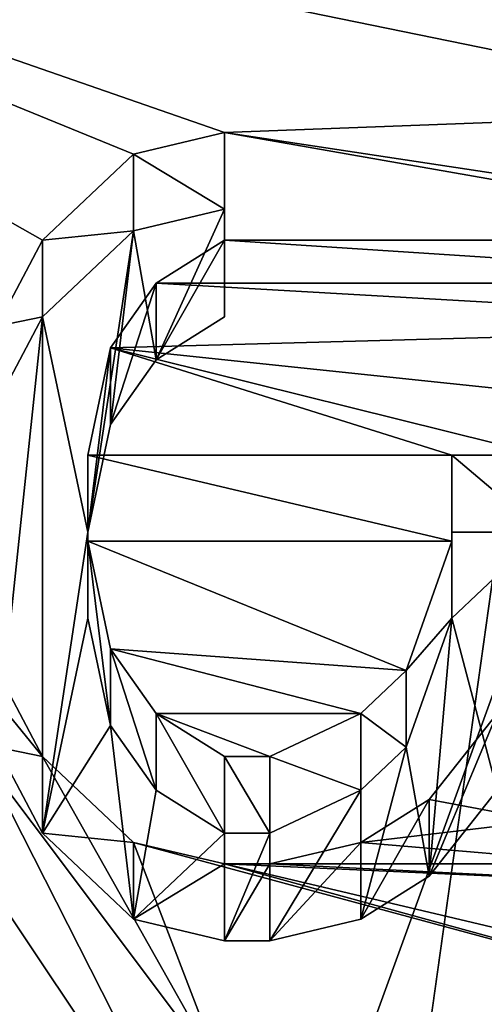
# Model space of a CAD drawing. Header units: millimetres. Extents: x -106 to 241, y -380 to 275.
# Tile 121 of 205: x 10.35 to 11.92, y 19.85 to 23.16. Entities that reach past the tile are written whole.
import ezdxf

# ---------------------------------------------------------------- set-up
doc = ezdxf.new("R2010")
doc.units = ezdxf.units.MM
doc.header["$LTSCALE"] = 65.185185
for name, color, linetype in [('1', 7, 'CONTINUOUS'), ('1099', 7, 'CONTINUOUS'), ('178', 7, 'CONTINUOUS'), ('181', 7, 'CONTINUOUS'), ('185', 7, 'CONTINUOUS'), ('461', 7, 'CONTINUOUS'), ('462', 7, 'CONTINUOUS'), ('463', 7, 'CONTINUOUS'), ('464', 7, 'CONTINUOUS'), ('465', 7, 'CONTINUOUS'), ('466', 7, 'CONTINUOUS'), ('469', 7, 'CONTINUOUS'), ('470', 7, 'CONTINUOUS'), ('471', 7, 'CONTINUOUS'), ('472', 7, 'CONTINUOUS'), ('473', 7, 'CONTINUOUS'), ('474', 7, 'CONTINUOUS'), ('475', 7, 'CONTINUOUS'), ('476', 7, 'CONTINUOUS'), ('477', 7, 'CONTINUOUS'), ('478', 7, 'CONTINUOUS'), ('479', 7, 'CONTINUOUS'), ('480', 7, 'CONTINUOUS'), ('481', 7, 'CONTINUOUS'), ('521', 7, 'CONTINUOUS'), ('728', 7, 'CONTINUOUS'), ('764', 7, 'CONTINUOUS'), ('79', 7, 'CONTINUOUS'), ('84', 7, 'CONTINUOUS'), ('946', 7, 'CONTINUOUS'), ('947', 7, 'CONTINUOUS'), ('948', 7, 'CONTINUOUS'), ('949', 7, 'CONTINUOUS'), ('950', 7, 'CONTINUOUS'), ('951', 7, 'CONTINUOUS'), ('952', 7, 'CONTINUOUS'), ('956', 7, 'CONTINUOUS'), ('957', 7, 'CONTINUOUS'), ('958', 7, 'CONTINUOUS'), ('959', 7, 'CONTINUOUS'), ('960', 7, 'CONTINUOUS'), ('961', 7, 'CONTINUOUS'), ('962', 7, 'CONTINUOUS'), ('963', 7, 'CONTINUOUS'), ('964', 7, 'CONTINUOUS'), ('965', 7, 'CONTINUOUS'), ('966', 7, 'CONTINUOUS'), ('967', 7, 'CONTINUOUS'), ('968', 7, 'CONTINUOUS'), ('969', 7, 'CONTINUOUS'), ('970', 7, 'CONTINUOUS'), ('971', 7, 'CONTINUOUS'), ('972', 7, 'CONTINUOUS')]:
    doc.layers.add(name, color=color, linetype=linetype)

msp = doc.modelspace()

# ---------------------------------------------------------------- linework, layer by layer
at = {"layer": '1', "linetype": 'CONTINUOUS'}
for points in [[(-77.0064, 40), (77.0064, 40), (-2.5451, 1.1668), (-77.0064, 40)], [(-2.5451, 1.1668), (77.0064, 40), (0, 1), (-2.5451, 1.1668)], [(0, 1), (77.0064, 40), (2.5451, 1.1668), (0, 1)], [(2.5451, 1.1668), (77.0064, 40), (78.8336, 11.2096), (2.5451, 1.1668)]]:
    msp.add_3dface(points, dxfattribs=at)
at = {"layer": '1099', "linetype": 'CONTINUOUS'}
for points in [[(10.7348, 22.4527, 82.8357), (11.0415, 22.5252, 82.8162), (10.8114, 22.0175, 82.9523), (10.7348, 22.4527, 82.8357)], [(11.0415, 22.5252, 82.8162), (11.0415, 22.1626, 82.9134), (10.8114, 22.0175, 82.9523), (11.0415, 22.5252, 82.8162)], [(10.428, 22.1626, 82.9134), (10.7348, 22.4527, 82.8357), (10.5814, 21.4373, 83.1077), (10.428, 22.1626, 82.9134)], [(10.7348, 22.4527, 82.8357), (10.6581, 21.7999, 83.0106), (10.5814, 21.4373, 83.1077), (10.7348, 22.4527, 82.8357)], [(10.7348, 22.4527, 82.8357), (10.8114, 22.0175, 82.9523), (10.6581, 21.7999, 83.0106), (10.7348, 22.4527, 82.8357)], [(10.428, 20.422, 83.3798), (10.2747, 20.7121, 83.3021), (10.428, 22.1626, 82.9134), (10.428, 20.422, 83.3798)], [(10.2747, 20.7121, 83.3021), (10.2747, 21.8725, 82.9911), (10.428, 22.1626, 82.9134), (10.2747, 20.7121, 83.3021)], [(10.428, 20.422, 83.3798), (10.428, 22.1626, 82.9134), (10.5814, 21.4373, 83.1077), (10.428, 20.422, 83.3798)], [(10.428, 20.422, 83.3798), (10.5814, 21.4373, 83.1077), (10.5814, 21.1472, 83.1855), (10.428, 20.422, 83.3798)], [(11.9617, 20.567, 83.3409), (11.8083, 21.1472, 83.1855), (12.115, 21.4373, 83.1077), (11.9617, 20.567, 83.3409)], [(11.8083, 21.1472, 83.1855), (11.8083, 21.4373, 83.1077), (12.115, 21.4373, 83.1077), (11.8083, 21.1472, 83.1855)], [(10.428, 20.422, 83.3798), (10.5814, 21.1472, 83.1855), (10.6581, 20.7846, 83.2826), (10.428, 20.422, 83.3798)], [(11.7316, 20.2769, 83.4187), (11.6549, 20.7121, 83.3021), (11.8083, 21.1472, 83.1855), (11.7316, 20.2769, 83.4187)], [(11.9617, 20.567, 83.3409), (11.7316, 20.2769, 83.4187), (11.8083, 21.1472, 83.1855), (11.9617, 20.567, 83.3409)], [(10.7348, 20.1319, 83.4575), (10.428, 20.422, 83.3798), (10.6581, 20.7846, 83.2826), (10.7348, 20.1319, 83.4575)], [(10.7348, 20.1319, 83.4575), (10.6581, 20.7846, 83.2826), (10.8114, 20.567, 83.3409), (10.7348, 20.1319, 83.4575)], [(11.7316, 20.2769, 83.4187), (11.5016, 20.1319, 83.4575), (11.6549, 20.7121, 83.3021), (11.7316, 20.2769, 83.4187)], [(11.5016, 20.1319, 83.4575), (11.5016, 20.567, 83.3409), (11.6549, 20.7121, 83.3021), (11.5016, 20.1319, 83.4575)], [(10.7348, 20.1319, 83.4575), (10.8114, 20.567, 83.3409), (11.0415, 20.422, 83.3798), (10.7348, 20.1319, 83.4575)], [(11.5016, 20.1319, 83.4575), (11.1949, 20.0594, 83.477), (11.5016, 20.567, 83.3409), (11.5016, 20.1319, 83.4575)], [(11.1949, 20.0594, 83.477), (11.1949, 20.422, 83.3798), (11.5016, 20.567, 83.3409), (11.1949, 20.0594, 83.477)], [(11.0415, 20.0594, 83.477), (10.7348, 20.1319, 83.4575), (11.0415, 20.422, 83.3798), (11.0415, 20.0594, 83.477)], [(11.1949, 20.0594, 83.477), (11.0415, 20.0594, 83.477), (11.1949, 20.422, 83.3798), (11.1949, 20.0594, 83.477)], [(11.0415, 20.0594, 83.477), (11.0415, 20.422, 83.3798), (11.1949, 20.422, 83.3798), (11.0415, 20.0594, 83.477)]]:
    msp.add_3dface(points, dxfattribs=at)
at = {"layer": '178', "linetype": 'CONTINUOUS'}
for points in [[(15.6, 20.5, 65.5), (11.0309, 31.5309, 65.5), (15.6, 20.5, 63.5536), (15.6, 20.5, 65.5)], [(15.6, 20.5, 63.5536), (11.0309, 31.5309, 65.5), (11.0309, 31.5309, 63.5536), (15.6, 20.5, 63.5536)]]:
    msp.add_3dface(points, dxfattribs=at)
at = {"layer": '181', "linetype": 'CONTINUOUS'}
for points in [[(15.6, 20.5, 65.5), (15.6, 20.5, 63.5536), (11.0309, 9.4691, 63.5536), (15.6, 20.5, 65.5)], [(11.0309, 9.4691, 65.5), (15.6, 20.5, 65.5), (11.0309, 9.4691, 63.5536), (11.0309, 9.4691, 65.5)]]:
    msp.add_3dface(points, dxfattribs=at)
at = {"layer": '185', "linetype": 'CONTINUOUS'}
for points in [[(11.9536, 32.4466, 62.5), (16.9, 20.5, 62.5), (11.5241, 32.0174, 62.5), (11.9536, 32.4466, 62.5)], [(16.9, 20.5, 62.5), (16.2928, 20.5, 62.5), (11.5241, 32.0174, 62.5), (16.9, 20.5, 62.5)], [(16.2928, 20.5, 62.5), (11.9536, 8.5534, 62.5), (11.5241, 8.9826, 62.5), (16.2928, 20.5, 62.5)]]:
    msp.add_3dface(points, dxfattribs=at)
at = {"layer": '461', "linetype": 'CONTINUOUS'}
for points in [[(15.7033, 20.5, 68.2033), (11.2733, 31.7733, 68.4429), (11.1039, 31.6039, 68.2033), (15.7033, 20.5, 68.2033)], [(15.9429, 20.5, 68.4429), (11.2733, 31.7733, 68.4429), (15.7033, 20.5, 68.2033), (15.9429, 20.5, 68.4429)]]:
    msp.add_3dface(points, dxfattribs=at)
at = {"layer": '462', "linetype": 'CONTINUOUS'}
for points in [[(15.9429, 20.5, 68.4429), (15.7033, 20.5, 68.2033), (11.1039, 9.3961, 68.2033), (15.9429, 20.5, 68.4429)], [(11.2733, 9.2267, 68.4429), (15.9429, 20.5, 68.4429), (11.1039, 9.3961, 68.2033), (11.2733, 9.2267, 68.4429)]]:
    msp.add_3dface(points, dxfattribs=at)
at = {"layer": '463', "linetype": 'CONTINUOUS'}
for points in [[(16.0014, 20.5, 68.5808), (11.3147, 9.1853, 68.5808), (16.0646, 20.5, 72.2), (16.0014, 20.5, 68.5808)], [(16.0646, 20.5, 72.2), (11.3147, 9.1853, 68.5808), (11.3595, 9.1407, 72.2), (16.0646, 20.5, 72.2)]]:
    msp.add_3dface(points, dxfattribs=at)
at = {"layer": '464', "linetype": 'CONTINUOUS'}
for points in [[(11.3147, 31.8147, 68.5808), (16.0014, 20.5, 68.5808), (11.3595, 31.8593, 72.2), (11.3147, 31.8147, 68.5808)], [(16.0014, 20.5, 68.5808), (16.0646, 20.5, 72.2), (11.3595, 31.8593, 72.2), (16.0014, 20.5, 68.5808)]]:
    msp.add_3dface(points, dxfattribs=at)
at = {"layer": '465', "linetype": 'CONTINUOUS'}
for points in [[(11.2733, 31.7733, 68.4429), (15.9429, 20.5, 68.4429), (11.3147, 31.8147, 68.5808), (11.2733, 31.7733, 68.4429)], [(11.3147, 31.8147, 68.5808), (15.9429, 20.5, 68.4429), (15.9855, 20.5, 68.5061), (11.3147, 31.8147, 68.5808)], [(16.0014, 20.5, 68.5808), (11.3147, 31.8147, 68.5808), (15.9855, 20.5, 68.5061), (16.0014, 20.5, 68.5808)]]:
    msp.add_3dface(points, dxfattribs=at)
at = {"layer": '466', "linetype": 'CONTINUOUS'}
for points in [[(15.9429, 20.5, 68.4429), (11.2733, 9.2267, 68.4429), (15.9855, 20.5, 68.5061), (15.9429, 20.5, 68.4429)], [(11.2733, 9.2267, 68.4429), (11.3147, 9.1853, 68.5808), (16.0014, 20.5, 68.5808), (11.2733, 9.2267, 68.4429)], [(11.2733, 9.2267, 68.4429), (16.0014, 20.5, 68.5808), (15.9855, 20.5, 68.5061), (11.2733, 9.2267, 68.4429)]]:
    msp.add_3dface(points, dxfattribs=at)
at = {"layer": '469', "linetype": 'CONTINUOUS'}
for points in [[(11.0309, 31.5309, 65.5), (15.6, 20.5, 65.5), (11.0625, 31.5625, 68.0654), (11.0309, 31.5309, 65.5)], [(11.0625, 31.5625, 68.0654), (15.6, 20.5, 65.5), (15.6448, 20.5, 68.0654), (11.0625, 31.5625, 68.0654)]]:
    msp.add_3dface(points, dxfattribs=at)
at = {"layer": '470', "linetype": 'CONTINUOUS'}
for points in [[(16.1196, 20.5, 62.6), (11.0498, 31.5498, 63.4536), (11.3983, 31.8983, 62.6), (16.1196, 20.5, 62.6)], [(15.6268, 20.5, 63.4536), (11.0498, 31.5498, 63.4536), (16.1196, 20.5, 62.6), (15.6268, 20.5, 63.4536)]]:
    msp.add_3dface(points, dxfattribs=at)
at = {"layer": '471', "linetype": 'CONTINUOUS'}
for points in [[(15.6, 20.5, 65.5), (11.0309, 9.4691, 65.5), (15.6448, 20.5, 68.0654), (15.6, 20.5, 65.5)], [(15.6448, 20.5, 68.0654), (11.0309, 9.4691, 65.5), (11.0625, 9.4375, 68.0654), (15.6448, 20.5, 68.0654)]]:
    msp.add_3dface(points, dxfattribs=at)
at = {"layer": '472', "linetype": 'CONTINUOUS'}
for points in [[(11.0498, 9.4502, 63.4536), (15.6268, 20.5, 63.4536), (11.3983, 9.1017, 62.6), (11.0498, 9.4502, 63.4536)], [(15.6268, 20.5, 63.4536), (16.1196, 20.5, 62.6), (11.3983, 9.1017, 62.6), (15.6268, 20.5, 63.4536)]]:
    msp.add_3dface(points, dxfattribs=at)
at = {"layer": '473', "linetype": 'CONTINUOUS'}
for points in [[(11.0309, 31.5309, 63.5536), (11.0498, 31.5498, 63.4536), (15.6268, 20.5, 63.4536), (11.0309, 31.5309, 63.5536)], [(15.6, 20.5, 63.5536), (11.0309, 31.5309, 63.5536), (15.6068, 20.5, 63.5018), (15.6, 20.5, 63.5536)], [(11.0309, 31.5309, 63.5536), (15.6268, 20.5, 63.4536), (15.6068, 20.5, 63.5018), (11.0309, 31.5309, 63.5536)]]:
    msp.add_3dface(points, dxfattribs=at)
at = {"layer": '474', "linetype": 'CONTINUOUS'}
for points in [[(11.0309, 9.4691, 63.5536), (15.6, 20.5, 63.5536), (11.0498, 9.4502, 63.4536), (11.0309, 9.4691, 63.5536)], [(11.0498, 9.4502, 63.4536), (15.6, 20.5, 63.5536), (15.6068, 20.5, 63.5018), (11.0498, 9.4502, 63.4536)], [(15.6268, 20.5, 63.4536), (11.0498, 9.4502, 63.4536), (15.6068, 20.5, 63.5018), (15.6268, 20.5, 63.4536)]]:
    msp.add_3dface(points, dxfattribs=at)
at = {"layer": '475', "linetype": 'CONTINUOUS'}
for points in [[(11.1039, 31.6039, 68.2033), (11.0625, 31.5625, 68.0654), (15.6448, 20.5, 68.0654), (11.1039, 31.6039, 68.2033)], [(15.7033, 20.5, 68.2033), (11.1039, 31.6039, 68.2033), (15.6606, 20.5, 68.1401), (15.7033, 20.5, 68.2033)], [(11.1039, 31.6039, 68.2033), (15.6448, 20.5, 68.0654), (15.6606, 20.5, 68.1401), (11.1039, 31.6039, 68.2033)]]:
    msp.add_3dface(points, dxfattribs=at)
at = {"layer": '476', "linetype": 'CONTINUOUS'}
for points in [[(11.1039, 9.3961, 68.2033), (15.7033, 20.5, 68.2033), (11.0625, 9.4375, 68.0654), (11.1039, 9.3961, 68.2033)], [(11.0625, 9.4375, 68.0654), (15.7033, 20.5, 68.2033), (15.6606, 20.5, 68.1401), (11.0625, 9.4375, 68.0654)], [(15.6448, 20.5, 68.0654), (11.0625, 9.4375, 68.0654), (15.6606, 20.5, 68.1401), (15.6448, 20.5, 68.0654)]]:
    msp.add_3dface(points, dxfattribs=at)
at = {"layer": '477', "linetype": 'CONTINUOUS'}
for points in [[(11.5241, 32.0174, 62.5), (16.2928, 20.5, 62.5), (11.3983, 31.8983, 62.6), (11.5241, 32.0174, 62.5)], [(11.3983, 31.8983, 62.6), (16.2928, 20.5, 62.5), (16.1928, 20.5, 62.5268), (11.3983, 31.8983, 62.6)], [(16.1196, 20.5, 62.6), (11.3983, 31.8983, 62.6), (16.1928, 20.5, 62.5268), (16.1196, 20.5, 62.6)]]:
    msp.add_3dface(points, dxfattribs=at)
at = {"layer": '478', "linetype": 'CONTINUOUS'}
for points in [[(16.1196, 20.5, 62.6), (11.5241, 8.9826, 62.5), (11.3983, 9.1017, 62.6), (16.1196, 20.5, 62.6)], [(16.2928, 20.5, 62.5), (11.5241, 8.9826, 62.5), (16.1928, 20.5, 62.5268), (16.2928, 20.5, 62.5)], [(11.5241, 8.9826, 62.5), (16.1196, 20.5, 62.6), (16.1928, 20.5, 62.5268), (11.5241, 8.9826, 62.5)]]:
    msp.add_3dface(points, dxfattribs=at)
at = {"layer": '479', "linetype": 'CONTINUOUS'}
for points in [[(16.3752, 20.5, 72.5), (15.4939, 26.9179, 72.5), (11.5792, 32.0788, 72.5), (16.3752, 20.5, 72.5)], [(15.4939, 14.0821, 72.5), (16.7705, 20.5, 72.5), (11.5792, 8.9212, 72.5), (15.4939, 14.0821, 72.5)], [(16.7705, 20.5, 72.5), (16.3752, 20.5, 72.5), (11.5792, 8.9212, 72.5), (16.7705, 20.5, 72.5)]]:
    msp.add_3dface(points, dxfattribs=at)
at = {"layer": '480', "linetype": 'CONTINUOUS'}
for points in [[(16.0646, 20.5, 72.2), (11.3595, 9.1407, 72.2), (16.3752, 20.5, 72.5), (16.0646, 20.5, 72.2)], [(16.3752, 20.5, 72.5), (11.3595, 9.1407, 72.2), (11.5792, 8.9212, 72.5), (16.3752, 20.5, 72.5)]]:
    msp.add_3dface(points, dxfattribs=at)
at = {"layer": '481', "linetype": 'CONTINUOUS'}
for points in [[(11.3595, 31.8593, 72.2), (16.0646, 20.5, 72.2), (11.5792, 32.0788, 72.5), (11.3595, 31.8593, 72.2)], [(16.0646, 20.5, 72.2), (16.3752, 20.5, 72.5), (11.5792, 32.0788, 72.5), (16.0646, 20.5, 72.2)]]:
    msp.add_3dface(points, dxfattribs=at)
at = {"layer": '521', "linetype": 'CONTINUOUS'}
for points in [[(2.2188, 3.6454, 3.5), (63, 11.6468, 3.5), (1.75, 37.5, 3.5), (2.2188, 3.6454, 3.5)], [(1.75, 37.5, 3.5), (63, 11.6468, 3.5), (63, 37.5, 3.5), (1.75, 37.5, 3.5)]]:
    msp.add_3dface(points, dxfattribs=at)
at = {"layer": '728', "linetype": 'CONTINUOUS'}
for points in [[(12.4217, 23.4367, 83.6073), (12.9585, 22.8565, 83.7627), (7.8012, 23.9104, 83.4804), (12.4217, 23.4367, 83.6073)], [(10.2747, 20.9709, 84.268), (10.428, 20.6808, 84.3457), (7.8012, 23.9104, 83.4804), (10.2747, 20.9709, 84.268)], [(10.428, 20.6808, 84.3457), (11.0415, 19.5929, 84.6372), (7.8012, 23.9104, 83.4804), (10.428, 20.6808, 84.3457)], [(10.428, 22.4214, 83.8793), (10.2747, 22.1313, 83.9571), (7.8012, 23.9104, 83.4804), (10.428, 22.4214, 83.8793)], [(10.7348, 22.7115, 83.8016), (10.428, 22.4214, 83.8793), (7.8012, 23.9104, 83.4804), (10.7348, 22.7115, 83.8016)], [(11.0415, 22.784, 83.7822), (10.7348, 22.7115, 83.8016), (7.8012, 23.9104, 83.4804), (11.0415, 22.784, 83.7822)], [(12.9585, 22.8565, 83.7627), (11.0415, 22.784, 83.7822), (7.8012, 23.9104, 83.4804), (12.9585, 22.8565, 83.7627)], [(10.428, 19.2303, 84.7344), (10.2747, 18.9402, 84.8121), (7.8012, 23.9104, 83.4804), (10.428, 19.2303, 84.7344)], [(10.7348, 19.5204, 84.6567), (10.428, 19.2303, 84.7344), (7.8012, 23.9104, 83.4804), (10.7348, 19.5204, 84.6567)], [(11.0415, 19.5929, 84.6372), (10.7348, 19.5204, 84.6567), (7.8012, 23.9104, 83.4804), (11.0415, 19.5929, 84.6372)], [(12.9585, 22.4939, 83.8599), (11.0415, 22.784, 83.7822), (12.9585, 22.8565, 83.7627), (12.9585, 22.4939, 83.8599)], [(11.0415, 22.4214, 83.8793), (11.0415, 22.784, 83.7822), (13.1119, 22.4214, 83.8793), (11.0415, 22.4214, 83.8793)], [(13.1119, 22.4214, 83.8793), (11.0415, 22.784, 83.7822), (12.9585, 22.4939, 83.8599), (13.1119, 22.4214, 83.8793)], [(10.8114, 22.2763, 83.9182), (11.0415, 22.4214, 83.8793), (13.2652, 22.2763, 83.9182), (10.8114, 22.2763, 83.9182)], [(13.2652, 22.2763, 83.9182), (11.0415, 22.4214, 83.8793), (13.1119, 22.4214, 83.8793), (13.2652, 22.2763, 83.9182)], [(10.6581, 22.0588, 83.9765), (10.8114, 22.2763, 83.9182), (13.3419, 22.1313, 83.9571), (10.6581, 22.0588, 83.9765)], [(13.3419, 22.1313, 83.9571), (10.8114, 22.2763, 83.9182), (13.2652, 22.2763, 83.9182), (13.3419, 22.1313, 83.9571)], [(13.4186, 21.7687, 84.0542), (10.6581, 22.0588, 83.9765), (13.3419, 22.1313, 83.9571), (13.4186, 21.7687, 84.0542)], [(10.5814, 21.6961, 84.0737), (10.6581, 22.0588, 83.9765), (11.8083, 21.6961, 84.0737), (10.5814, 21.6961, 84.0737)], [(11.8083, 21.6961, 84.0737), (10.6581, 22.0588, 83.9765), (12.115, 21.6961, 84.0737), (11.8083, 21.6961, 84.0737)], [(12.115, 21.6961, 84.0737), (10.6581, 22.0588, 83.9765), (13.4186, 21.7687, 84.0542), (12.115, 21.6961, 84.0737)], [(10.5814, 21.406, 84.1514), (10.5814, 21.6961, 84.0737), (11.8083, 21.406, 84.1514), (10.5814, 21.406, 84.1514)], [(11.8083, 21.406, 84.1514), (10.5814, 21.6961, 84.0737), (11.8083, 21.6961, 84.0737), (11.8083, 21.406, 84.1514)], [(10.6581, 21.0434, 84.2486), (10.5814, 21.406, 84.1514), (11.6549, 20.9709, 84.268), (10.6581, 21.0434, 84.2486)], [(11.6549, 20.9709, 84.268), (10.5814, 21.406, 84.1514), (11.8083, 21.406, 84.1514), (11.6549, 20.9709, 84.268)], [(10.8114, 20.8258, 84.3069), (10.6581, 21.0434, 84.2486), (11.5016, 20.8258, 84.3069), (10.8114, 20.8258, 84.3069)], [(11.5016, 20.8258, 84.3069), (10.6581, 21.0434, 84.2486), (11.6549, 20.9709, 84.268), (11.5016, 20.8258, 84.3069)], [(11.0415, 20.6808, 84.3457), (10.8114, 20.8258, 84.3069), (11.1949, 20.6808, 84.3457), (11.0415, 20.6808, 84.3457)], [(11.1949, 20.6808, 84.3457), (10.8114, 20.8258, 84.3069), (11.5016, 20.8258, 84.3069), (11.1949, 20.6808, 84.3457)], [(11.9617, 20.8258, 84.3069), (12.115, 20.4632, 84.404), (11.7316, 20.5357, 84.3846), (11.9617, 20.8258, 84.3069)], [(10.428, 20.6808, 84.3457), (10.7348, 20.3907, 84.4235), (11.0415, 19.5929, 84.6372), (10.428, 20.6808, 84.3457)], [(11.7316, 20.5357, 84.3846), (12.115, 20.4632, 84.404), (11.5016, 20.3907, 84.4235), (11.7316, 20.5357, 84.3846)], [(12.115, 20.4632, 84.404), (12.3451, 20.3182, 84.4429), (11.5016, 20.3907, 84.4235), (12.115, 20.4632, 84.404)], [(10.7348, 20.3907, 84.4235), (11.0415, 20.3182, 84.4429), (13.4186, 19.6654, 84.6178), (10.7348, 20.3907, 84.4235)], [(10.7348, 20.3907, 84.4235), (13.4186, 19.6654, 84.6178), (11.0415, 19.5929, 84.6372), (10.7348, 20.3907, 84.4235)], [(11.5016, 20.3907, 84.4235), (12.3451, 20.3182, 84.4429), (11.1949, 20.3182, 84.4429), (11.5016, 20.3907, 84.4235)], [(11.1949, 20.3182, 84.4429), (12.6518, 20.2456, 84.4623), (11.0415, 20.3182, 84.4429), (11.1949, 20.3182, 84.4429)], [(11.0415, 20.3182, 84.4429), (12.6518, 20.2456, 84.4623), (13.802, 19.6654, 84.6178), (11.0415, 20.3182, 84.4429)], [(13.802, 19.6654, 84.6178), (13.4186, 19.6654, 84.6178), (11.0415, 20.3182, 84.4429), (13.802, 19.6654, 84.6178)], [(12.3451, 20.3182, 84.4429), (12.6518, 20.2456, 84.4623), (11.1949, 20.3182, 84.4429), (12.3451, 20.3182, 84.4429)]]:
    msp.add_3dface(points, dxfattribs=at)
at = {"layer": '764', "linetype": 'CONTINUOUS'}
for points in [[(14.213, 37.4451, 82.5196), (0, 42.6294, 81.5704), (0.002, -63.8706, 110.107), (14.213, 37.4451, 82.5196)], [(14.3118, -0.1509, 92.3786), (14.213, 37.4451, 82.5196), (0.002, -63.8706, 110.107), (14.3118, -0.1509, 92.3786)]]:
    msp.add_3dface(points, dxfattribs=at)
at = {"layer": '79', "linetype": 'CONTINUOUS'}
for points in [[(13, 30.5, 11.5), (17.5, 6.3493, 11.5), (11, 27.0359, 11.5), (13, 30.5, 11.5)], [(11, 27.0359, 11.5), (17.5, 6.3493, 11.5), (7, 27.0359, 11.5), (11, 27.0359, 11.5)], [(7, 27.0359, 11.5), (17.5, 6.3493, 11.5), (10.5696, 17.7317, 11.5), (7, 27.0359, 11.5)], [(7.25, 19.5, 11.5), (7, 27.0359, 11.5), (10.5696, 17.7317, 11.5), (7.25, 19.5, 11.5)]]:
    msp.add_3dface(points, dxfattribs=at)
at = {"layer": '84', "linetype": 'CONTINUOUS'}
for points in [[(17.0299, 34.8675, 15), (10.25, 28.335, 15), (7.25, 19.5, 15), (17.0299, 34.8675, 15)], [(10.7141, 17.5, 15), (17.0299, 34.8675, 15), (7.25, 19.5, 15), (10.7141, 17.5, 15)], [(17.0299, 8.2504, 15), (17.0299, 34.8675, 15), (10.7141, 13.5, 15), (17.0299, 8.2504, 15)], [(10.7141, 13.5, 15), (17.0299, 34.8675, 15), (10.7141, 17.5, 15), (10.7141, 13.5, 15)]]:
    msp.add_3dface(points, dxfattribs=at)
at = {"layer": '946', "linetype": 'CONTINUOUS'}
for points in [[(11.9617, 20.8258, 84.3069), (11.7316, 20.5357, 84.3846), (11.7316, 20.2769, 83.4187), (11.9617, 20.8258, 84.3069)], [(11.9617, 20.567, 83.3409), (11.9617, 20.8258, 84.3069), (11.7316, 20.2769, 83.4187), (11.9617, 20.567, 83.3409)]]:
    msp.add_3dface(points, dxfattribs=at)
at = {"layer": '947', "linetype": 'CONTINUOUS'}
for points in [[(11.7316, 20.5357, 84.3846), (11.5016, 20.3907, 84.4235), (11.5016, 20.1319, 83.4575), (11.7316, 20.5357, 84.3846)], [(11.7316, 20.2769, 83.4187), (11.7316, 20.5357, 84.3846), (11.5016, 20.1319, 83.4575), (11.7316, 20.2769, 83.4187)]]:
    msp.add_3dface(points, dxfattribs=at)
at = {"layer": '948', "linetype": 'CONTINUOUS'}
for points in [[(11.5016, 20.3907, 84.4235), (11.1949, 20.3182, 84.4429), (11.1949, 20.0594, 83.477), (11.5016, 20.3907, 84.4235)], [(11.5016, 20.1319, 83.4575), (11.5016, 20.3907, 84.4235), (11.1949, 20.0594, 83.477), (11.5016, 20.1319, 83.4575)]]:
    msp.add_3dface(points, dxfattribs=at)
at = {"layer": '949', "linetype": 'CONTINUOUS'}
for points in [[(11.1949, 20.3182, 84.4429), (11.0415, 20.3182, 84.4429), (11.0415, 20.0594, 83.477), (11.1949, 20.3182, 84.4429)], [(11.1949, 20.0594, 83.477), (11.1949, 20.3182, 84.4429), (11.0415, 20.0594, 83.477), (11.1949, 20.0594, 83.477)]]:
    msp.add_3dface(points, dxfattribs=at)
at = {"layer": '950', "linetype": 'CONTINUOUS'}
for points in [[(11.0415, 20.3182, 84.4429), (10.7348, 20.3907, 84.4235), (10.7348, 20.1319, 83.4575), (11.0415, 20.3182, 84.4429)], [(11.0415, 20.0594, 83.477), (11.0415, 20.3182, 84.4429), (10.7348, 20.1319, 83.4575), (11.0415, 20.0594, 83.477)]]:
    msp.add_3dface(points, dxfattribs=at)
at = {"layer": '951', "linetype": 'CONTINUOUS'}
for points in [[(10.7348, 20.3907, 84.4235), (10.428, 20.6808, 84.3457), (10.428, 20.422, 83.3798), (10.7348, 20.3907, 84.4235)], [(10.7348, 20.1319, 83.4575), (10.7348, 20.3907, 84.4235), (10.428, 20.422, 83.3798), (10.7348, 20.1319, 83.4575)]]:
    msp.add_3dface(points, dxfattribs=at)
at = {"layer": '952', "linetype": 'CONTINUOUS'}
for points in [[(10.428, 20.6808, 84.3457), (10.2747, 20.9709, 84.268), (10.2747, 20.7121, 83.3021), (10.428, 20.6808, 84.3457)], [(10.428, 20.422, 83.3798), (10.428, 20.6808, 84.3457), (10.2747, 20.7121, 83.3021), (10.428, 20.422, 83.3798)]]:
    msp.add_3dface(points, dxfattribs=at)
at = {"layer": '956', "linetype": 'CONTINUOUS'}
for points in [[(10.2747, 22.1313, 83.9571), (10.428, 22.4214, 83.8793), (10.428, 22.1626, 82.9134), (10.2747, 22.1313, 83.9571)], [(10.2747, 21.8725, 82.9911), (10.2747, 22.1313, 83.9571), (10.428, 22.1626, 82.9134), (10.2747, 21.8725, 82.9911)]]:
    msp.add_3dface(points, dxfattribs=at)
at = {"layer": '957', "linetype": 'CONTINUOUS'}
for points in [[(10.428, 22.4214, 83.8793), (10.7348, 22.7115, 83.8016), (10.7348, 22.4527, 82.8357), (10.428, 22.4214, 83.8793)], [(10.428, 22.1626, 82.9134), (10.428, 22.4214, 83.8793), (10.7348, 22.4527, 82.8357), (10.428, 22.1626, 82.9134)]]:
    msp.add_3dface(points, dxfattribs=at)
at = {"layer": '958', "linetype": 'CONTINUOUS'}
for points in [[(10.7348, 22.7115, 83.8016), (11.0415, 22.784, 83.7822), (11.0415, 22.5252, 82.8162), (10.7348, 22.7115, 83.8016)], [(10.7348, 22.4527, 82.8357), (10.7348, 22.7115, 83.8016), (11.0415, 22.5252, 82.8162), (10.7348, 22.4527, 82.8357)]]:
    msp.add_3dface(points, dxfattribs=at)
at = {"layer": '959', "linetype": 'CONTINUOUS'}
for points in [[(11.0415, 22.784, 83.7822), (11.0415, 22.4214, 83.8793), (11.0415, 22.1626, 82.9134), (11.0415, 22.784, 83.7822)], [(11.0415, 22.5252, 82.8162), (11.0415, 22.784, 83.7822), (11.0415, 22.1626, 82.9134), (11.0415, 22.5252, 82.8162)]]:
    msp.add_3dface(points, dxfattribs=at)
at = {"layer": '960', "linetype": 'CONTINUOUS'}
for points in [[(11.0415, 22.4214, 83.8793), (10.8114, 22.2763, 83.9182), (10.8114, 22.0175, 82.9523), (11.0415, 22.4214, 83.8793)], [(11.0415, 22.1626, 82.9134), (11.0415, 22.4214, 83.8793), (10.8114, 22.0175, 82.9523), (11.0415, 22.1626, 82.9134)]]:
    msp.add_3dface(points, dxfattribs=at)
at = {"layer": '961', "linetype": 'CONTINUOUS'}
for points in [[(10.8114, 22.2763, 83.9182), (10.6581, 22.0588, 83.9765), (10.6581, 21.7999, 83.0106), (10.8114, 22.2763, 83.9182)], [(10.8114, 22.0175, 82.9523), (10.8114, 22.2763, 83.9182), (10.6581, 21.7999, 83.0106), (10.8114, 22.0175, 82.9523)]]:
    msp.add_3dface(points, dxfattribs=at)
at = {"layer": '962', "linetype": 'CONTINUOUS'}
for points in [[(10.6581, 22.0588, 83.9765), (10.5814, 21.6961, 84.0737), (10.5814, 21.4373, 83.1077), (10.6581, 22.0588, 83.9765)], [(10.6581, 21.7999, 83.0106), (10.6581, 22.0588, 83.9765), (10.5814, 21.4373, 83.1077), (10.6581, 21.7999, 83.0106)]]:
    msp.add_3dface(points, dxfattribs=at)
at = {"layer": '963', "linetype": 'CONTINUOUS'}
for points in [[(10.5814, 21.6961, 84.0737), (10.5814, 21.406, 84.1514), (10.5814, 21.1472, 83.1855), (10.5814, 21.6961, 84.0737)], [(10.5814, 21.4373, 83.1077), (10.5814, 21.6961, 84.0737), (10.5814, 21.1472, 83.1855), (10.5814, 21.4373, 83.1077)]]:
    msp.add_3dface(points, dxfattribs=at)
at = {"layer": '964', "linetype": 'CONTINUOUS'}
for points in [[(10.5814, 21.406, 84.1514), (10.6581, 21.0434, 84.2486), (10.6581, 20.7846, 83.2826), (10.5814, 21.406, 84.1514)], [(10.5814, 21.1472, 83.1855), (10.5814, 21.406, 84.1514), (10.6581, 20.7846, 83.2826), (10.5814, 21.1472, 83.1855)]]:
    msp.add_3dface(points, dxfattribs=at)
at = {"layer": '965', "linetype": 'CONTINUOUS'}
for points in [[(10.6581, 21.0434, 84.2486), (10.8114, 20.8258, 84.3069), (10.8114, 20.567, 83.3409), (10.6581, 21.0434, 84.2486)], [(10.6581, 20.7846, 83.2826), (10.6581, 21.0434, 84.2486), (10.8114, 20.567, 83.3409), (10.6581, 20.7846, 83.2826)]]:
    msp.add_3dface(points, dxfattribs=at)
at = {"layer": '966', "linetype": 'CONTINUOUS'}
for points in [[(10.8114, 20.8258, 84.3069), (11.0415, 20.6808, 84.3457), (11.0415, 20.422, 83.3798), (10.8114, 20.8258, 84.3069)], [(10.8114, 20.567, 83.3409), (10.8114, 20.8258, 84.3069), (11.0415, 20.422, 83.3798), (10.8114, 20.567, 83.3409)]]:
    msp.add_3dface(points, dxfattribs=at)
at = {"layer": '967', "linetype": 'CONTINUOUS'}
for points in [[(11.0415, 20.6808, 84.3457), (11.1949, 20.6808, 84.3457), (11.1949, 20.422, 83.3798), (11.0415, 20.6808, 84.3457)], [(11.0415, 20.422, 83.3798), (11.0415, 20.6808, 84.3457), (11.1949, 20.422, 83.3798), (11.0415, 20.422, 83.3798)]]:
    msp.add_3dface(points, dxfattribs=at)
at = {"layer": '968', "linetype": 'CONTINUOUS'}
for points in [[(11.1949, 20.6808, 84.3457), (11.5016, 20.8258, 84.3069), (11.5016, 20.567, 83.3409), (11.1949, 20.6808, 84.3457)], [(11.1949, 20.422, 83.3798), (11.1949, 20.6808, 84.3457), (11.5016, 20.567, 83.3409), (11.1949, 20.422, 83.3798)]]:
    msp.add_3dface(points, dxfattribs=at)
at = {"layer": '969', "linetype": 'CONTINUOUS'}
for points in [[(11.5016, 20.8258, 84.3069), (11.6549, 20.9709, 84.268), (11.6549, 20.7121, 83.3021), (11.5016, 20.8258, 84.3069)], [(11.5016, 20.567, 83.3409), (11.5016, 20.8258, 84.3069), (11.6549, 20.7121, 83.3021), (11.5016, 20.567, 83.3409)]]:
    msp.add_3dface(points, dxfattribs=at)
at = {"layer": '970', "linetype": 'CONTINUOUS'}
for points in [[(11.6549, 20.9709, 84.268), (11.8083, 21.406, 84.1514), (11.8083, 21.1472, 83.1855), (11.6549, 20.9709, 84.268)], [(11.6549, 20.7121, 83.3021), (11.6549, 20.9709, 84.268), (11.8083, 21.1472, 83.1855), (11.6549, 20.7121, 83.3021)]]:
    msp.add_3dface(points, dxfattribs=at)
at = {"layer": '971', "linetype": 'CONTINUOUS'}
for points in [[(11.8083, 21.406, 84.1514), (11.8083, 21.6961, 84.0737), (11.8083, 21.4373, 83.1077), (11.8083, 21.406, 84.1514)], [(11.8083, 21.1472, 83.1855), (11.8083, 21.406, 84.1514), (11.8083, 21.4373, 83.1077), (11.8083, 21.1472, 83.1855)]]:
    msp.add_3dface(points, dxfattribs=at)
at = {"layer": '972', "linetype": 'CONTINUOUS'}
for points in [[(11.8083, 21.6961, 84.0737), (12.115, 21.6961, 84.0737), (12.115, 21.4373, 83.1077), (11.8083, 21.6961, 84.0737)], [(11.8083, 21.4373, 83.1077), (11.8083, 21.6961, 84.0737), (12.115, 21.4373, 83.1077), (11.8083, 21.4373, 83.1077)]]:
    msp.add_3dface(points, dxfattribs=at)

doc.saveas('drawing.dxf')
